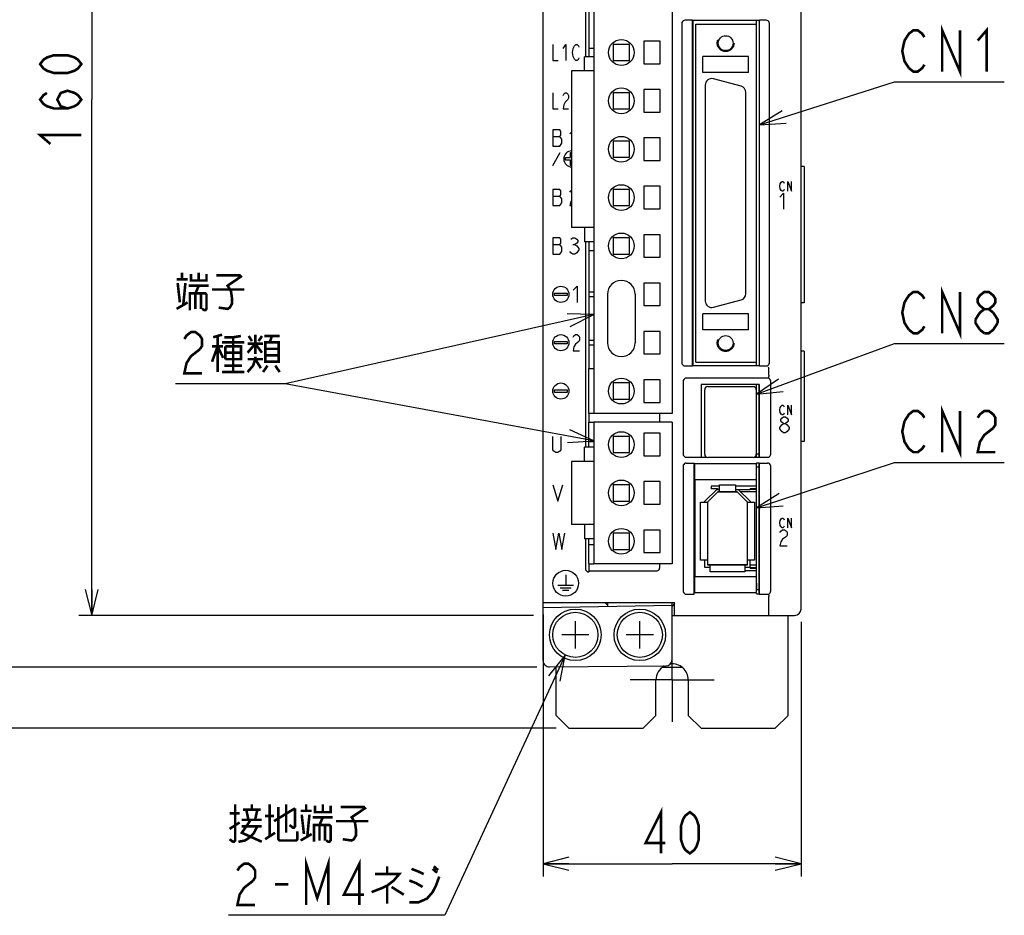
# Model space of a CAD drawing. Extents: x 77 to 816, y 33 to 540.
# Tile 4 of 20: x 339 to 492, y 234 to 372. Entities that reach past the tile are written whole.
import ezdxf

# ---------------------------------------------------------------- set-up
doc = ezdxf.new("R2010")
doc.units = 0
doc.header["$LTSCALE"] = 46.2
doc.linetypes.add('CENTER', pattern=[0.6, 0.375, -0.075, 0.075, -0.075])
doc.linetypes.add('HIDDEN', pattern=[0.2, 0.1, -0.1])
doc.layers.get('0').update_dxf_attribs({"linetype": 'CONTINUOUS'})
for name, color, linetype in [('ALL_AXIS', 7, 'CONTINUOUS'), ('ALL_CURVE', 7, 'CONTINUOUS'), ('ALL_DIM', 7, 'CONTINUOUS'), ('ALL_FEATURES', 7, 'CONTINUOUS'), ('ALL_NOTE', 7, 'CONTINUOUS'), ('DEFAULT_2', 8, 'HIDDEN')]:
    doc.layers.add(name, color=color, linetype=linetype)
doc.dimstyles.get("Standard").update_dxf_attribs({"dimtxt": 2.5, "dimasz": 2.5, "dimexe": 1.25, "dimexo": 0.625, "dimtad": 1, "dimcen": 2.5, "dimazin": 3, "dimtfac": 1, "dimtmove": 0, "dimatfit": 3})

# ---------------------------------------------------------------- blocks, each defined once
blk = doc.blocks.new('_OPEN')
at = {"color": 0, "linetype": 'BYBLOCK'}
for p, q in [((0, 0), (-1, 0.25)), ((-1, -0.25), (0, 0)), ((-1, 0), (0, 0))]:
    blk.add_line(p, q, dxfattribs=at)
blk = doc.blocks.new('*D7')
at = {"layer": 'ALL_DIM', "color": 2, "linetype": 'CONTINUOUS'}
for p, q in [((418.88, 440), (334, 440)), ((336, 440), (336, 356)), ((336, 272), (336, 356)), ((419.01, 272), (334, 272))]:
    blk.add_line(p, q, dxfattribs=at)
at = {"layer": 'ALL_DIM', "color": 2, "linetype": 'CONTINUOUS', "xscale": 4, "yscale": 4, "zscale": 4}
for p, rotation in [((336, 440), 90), ((336, 272), 270)]:
    blk.add_blockref('_OPEN', p, dxfattribs=dict(at, rotation=rotation))
blk = doc.blocks.new('*D8')
at = {"layer": 'ALL_DIM', "color": 2, "linetype": 'CONTINUOUS'}
for p, q in [((420, 280.17), (420, 239.5)), ((460, 279), (460, 239.5)), ((420, 241.5), (440, 241.5)), ((460, 241.5), (440, 241.5))]:
    blk.add_line(p, q, dxfattribs=at)
at = {"layer": 'ALL_DIM', "color": 2, "linetype": 'CONTINUOUS', "xscale": 4, "yscale": 4, "zscale": 4, "rotation": 180}
blk.add_blockref('_OPEN', (420, 241.5), dxfattribs=at)
at = {"layer": 'ALL_DIM', "color": 2, "linetype": 'CONTINUOUS', "xscale": 4, "yscale": 4, "zscale": 4}
blk.add_blockref('_OPEN', (460, 241.5), dxfattribs=at)
blk = doc.blocks.new('*D11')
at = {"layer": 'ALL_DIM', "color": 2, "linetype": 'CONTINUOUS'}
for p, q in [((422, 457.5), (320, 457.5)), ((322, 457.5), (322, 360)), ((322, 262.5), (322, 360)), ((422, 262.5), (320, 262.5))]:
    blk.add_line(p, q, dxfattribs=at)
at = {"layer": 'ALL_DIM', "color": 2, "linetype": 'CONTINUOUS', "xscale": 4, "yscale": 4, "zscale": 4}
for p, rotation in [((322, 457.5), 90), ((322, 262.5), 270)]:
    blk.add_blockref('_OPEN', p, dxfattribs=dict(at, rotation=rotation))
blk = doc.blocks.new('*D22')
at = {"layer": 'ALL_DIM', "color": 2, "linetype": 'CONTINUOUS'}
for p, q in [((418.25, 440), (348, 440)), ((350, 440), (350, 360)), ((350, 280), (350, 360)), ((418.53, 280), (348, 280))]:
    blk.add_line(p, q, dxfattribs=at)
at = {"layer": 'ALL_DIM', "color": 2, "linetype": 'CONTINUOUS', "xscale": 4, "yscale": 4, "zscale": 4}
for p, rotation in [((350, 440), 90), ((350, 280), 270)]:
    blk.add_blockref('_OPEN', p, dxfattribs=dict(at, rotation=rotation))

msp = doc.modelspace()

# ---------------------------------------------------------------- linework, layer by layer
at = {"color": 7, "linetype": 'CONTINUOUS'}
for p, q in [((427.1, 386.3), (427.1, 368)), ((427.1, 336.6), (427.1, 318.3)), ((427.1, 311.3), (427.1, 310)), ((447.35, 300.05), (446.08, 300.05)), ((453.1, 300.05), (449.85, 300.05)), ((453.1, 299.65), (452.1, 299.65)), ((453.1, 299.55), (452.1, 299.55)), ((427.1, 288), (427.1, 286.755)), ((452.1, 287.45), (453.1, 287.45)), ((452.1, 287.35), (453.1, 287.35)), ((451.3, 286.95), (453.1, 286.95))]:
    msp.add_line(p, q, dxfattribs=at)
at = {"layer": 'ALL_AXIS', "color": 7, "linetype": 'CONTINUOUS'}
for p, q in [((427.875, 393.3), (427.875, 311.3)), ((440.025, 388.1), (440.025, 311.3)), ((453.1, 371.7), (453.1, 372.26)), ((435.625, 369.05), (435.625, 365.55)), ((438.125, 369.05), (435.625, 369.05)), ((438.125, 365.55), (438.125, 369.05)), ((435.625, 365.55), (438.125, 365.55)), ((424.425, 364.45), (424.425, 340.15)), ((427.875, 364.45), (424.425, 364.45)), ((445.15, 362.25), (445.15, 328.75)), ((450.709, 362.064), (446.409, 363.216)), ((435.625, 361.55), (435.625, 358.05)), ((438.125, 361.55), (435.625, 361.55)), ((438.125, 358.05), (438.125, 361.55)), ((451.45, 329.902), (451.45, 361.098)), ((435.625, 358.05), (438.125, 358.05)), ((435.625, 354.05), (435.625, 350.55)), ((438.125, 354.05), (435.625, 354.05)), ((438.125, 350.55), (438.125, 354.05)), ((435.625, 350.55), (438.125, 350.55)), ((435.625, 346.55), (435.625, 343.05)), ((438.125, 346.55), (435.625, 346.55)), ((438.125, 343.05), (438.125, 346.55)), ((435.625, 343.05), (438.125, 343.05)), ((427.875, 340.15), (424.425, 340.15)), ((438.125, 339.05), (435.625, 339.05)), ((435.625, 339.05), (435.625, 335.55)), ((438.125, 335.55), (438.125, 339.05)), ((435.625, 335.55), (438.125, 335.55)), ((438.125, 331.55), (435.625, 331.55)), ((435.625, 331.55), (435.625, 328.05)), ((438.125, 328.05), (438.125, 331.55)), ((446.409, 327.784), (450.709, 328.936)), ((435.625, 328.05), (438.125, 328.05)), ((438.125, 324.05), (435.625, 324.05)), ((435.625, 324.05), (435.625, 320.55)), ((438.125, 320.55), (438.125, 324.05)), ((435.625, 320.55), (438.125, 320.55)), ((453.1, 318.74), (453.1, 319.3)), ((438.125, 316.55), (435.625, 316.55)), ((435.625, 316.55), (435.625, 313.05)), ((438.125, 313.05), (438.125, 316.55)), ((445.05, 305), (445.05, 315)), ((445.55, 315.5), (452.55, 315.5)), ((453.05, 315), (453.05, 305)), ((453.1, 314.905), (453.05, 314.905)), ((453.1, 304.55), (453.1, 315.8)), ((435.625, 313.05), (438.125, 313.05)), ((440.025, 311.3), (427.875, 311.3)), ((440.025, 310), (427.875, 310)), ((427.875, 310), (427.875, 288)), ((440.025, 310), (440.025, 288)), ((433.375, 307.75), (430.875, 307.75)), ((430.875, 307.75), (430.875, 305.25)), ((433.375, 305.25), (433.375, 307.75)), ((438.125, 308.25), (435.625, 308.25)), ((435.625, 308.25), (435.625, 304.75)), ((438.125, 304.75), (438.125, 308.25)), ((427.875, 303.9), (424.425, 303.9)), ((424.425, 303.9), (424.425, 294.1)), ((430.875, 305.25), (433.375, 305.25)), ((435.625, 304.75), (438.125, 304.75)), ((452.55, 304.5), (445.55, 304.5)), ((453.1, 305.095), (453.05, 305.095)), ((453.1, 305.05), (453.5, 305.05)), ((453.1, 284), (453.1, 303.602)), ((453.1, 303.05), (453.5, 303.05)), ((438.125, 300.75), (435.625, 300.75)), ((435.625, 300.75), (435.625, 297.25)), ((438.125, 297.25), (438.125, 300.75)), ((435.625, 297.25), (438.125, 297.25)), ((427.875, 294.1), (424.425, 294.1)), ((438.125, 293.25), (435.625, 293.25)), ((435.625, 293.25), (435.625, 289.75)), ((438.125, 289.75), (438.125, 293.25)), ((435.625, 289.75), (438.125, 289.75)), ((440.025, 288), (427.875, 288)), ((453.1, 284), (453.5, 284))]:
    msp.add_line(p, q, dxfattribs=at)
at = {"layer": 'ALL_AXIS', "color": 7, "linetype": 'CENTER'}
for q in [(440, 276.5), (433.5, 270), (446.5, 270), (440, 263.5)]:
    msp.add_line((440, 270), q, dxfattribs=at)
at = {"layer": 'ALL_AXIS', "color": 7, "linetype": 'CONTINUOUS'}
for centre, radius in [((432.125, 367.3), 2), ((432.125, 359.8), 2), ((432.125, 352.3), 2), ((432.125, 344.8), 2), ((432.125, 337.3), 2), ((432.125, 314.8), 2), ((432.125, 306.5), 2), ((432.125, 299), 2), ((432.125, 291.5), 2), ((425, 277), 4), ((435, 277), 4), ((425, 277), 3.5), ((435, 277), 3.5)]:
    msp.add_circle(centre, radius, dxfattribs=at)
for centre, radius, start, end in [((446.15, 362.25), 1, 75, 180), ((450.45, 361.098), 1, 0, 75), ((450.45, 329.902), 1, 285, 360), ((446.15, 328.75), 1, 180, 285), ((445.55, 315), 0.5, 90, 180), ((452.55, 315), 0.5, 0, 90), ((445.55, 305), 0.5, 180, 270), ((452.55, 305), 0.5, 270, 360)]:
    msp.add_arc(centre, radius, start, end, dxfattribs=at)
at = {"layer": 'ALL_AXIS', "color": 3, "linetype": 'CONTINUOUS'}
for start, end in [(119.52894, 180), (0, 96.5927)]:
    msp.add_arc((440, 270), 2.5, start, end, dxfattribs=at)
at = {"layer": 'ALL_CURVE', "color": 4, "linetype": 'CONTINUOUS'}
for p, q in [((421.5, 368.55), (421.5, 366.05)), ((423.125, 367.925), (423.531, 368.55)), ((423.531, 368.55), (423.531, 366.05)), ((424.648, 367.925), (424.852, 368.342)), ((424.852, 368.342), (425.055, 368.55)), ((425.055, 368.55), (425.258, 368.55)), ((425.258, 368.55), (425.461, 368.342)), ((425.461, 368.342), (425.562, 368.133)), ((424.547, 367.3), (424.648, 367.925)), ((424.648, 366.675), (424.547, 367.3)), ((424.852, 366.258), (424.648, 366.675)), ((425.562, 366.467), (425.461, 366.258)), ((421.5, 366.05), (422.312, 366.05)), ((425.055, 366.05), (424.852, 366.258)), ((425.258, 366.05), (425.055, 366.05)), ((425.461, 366.258), (425.258, 366.05)), ((421.5, 361.05), (421.5, 358.55)), ((423.125, 360.633), (423.227, 360.842)), ((423.227, 360.842), (423.43, 361.05)), ((423.43, 361.05), (423.633, 361.05)), ((423.633, 361.05), (423.836, 360.842)), ((423.836, 360.842), (423.938, 360.633)), ((423.938, 360.633), (423.938, 360.217)), ((423.227, 359.175), (423.125, 358.55)), ((423.43, 359.592), (423.227, 359.175)), ((423.836, 360.008), (423.43, 359.592)), ((423.938, 360.217), (423.836, 360.008)), ((421.5, 358.55), (422.312, 358.55)), ((423.125, 358.55), (423.938, 358.55)), ((421.5, 355.3), (421.5, 352.8)), ((422.594, 355.3), (421.5, 355.3)), ((421.5, 354.258), (422.594, 354.258)), ((422.75, 355.092), (422.594, 355.3)), ((422.594, 354.258), (422.75, 354.467)), ((422.906, 353.842), (422.594, 354.258)), ((422.75, 354.467), (422.75, 355.092)), ((424.156, 354.675), (424.425, 354.944)), ((421.5, 352.8), (422.594, 352.8)), ((422.594, 352.8), (422.906, 353.217)), ((422.906, 353.217), (422.906, 353.842)), ((421.5, 349.8), (422.655, 351.8)), ((424.25, 351), (424.25, 351.8)), ((424.25, 351.8), (424.425, 351.8)), ((423.45, 350.6), (423.45, 351)), ((423.45, 351), (424.25, 351)), ((424.25, 350.6), (423.45, 350.6)), ((424.25, 349.8), (424.25, 350.6)), ((424.425, 349.8), (424.25, 349.8)), ((456.705, 346.55), (456.775, 346.925)), ((456.775, 346.925), (456.914, 347.175)), ((456.914, 347.175), (457.053, 347.3)), ((457.053, 347.3), (457.193, 347.3)), ((457.193, 347.3), (457.332, 347.175)), ((457.332, 347.175), (457.402, 347.05)), ((457.959, 347.3), (458.516, 345.8)), ((457.959, 345.8), (457.959, 347.3)), ((458.516, 345.8), (458.516, 347.3)), ((421.5, 346.05), (421.5, 343.55)), ((422.594, 346.05), (421.5, 346.05)), ((422.75, 345.842), (422.594, 346.05)), ((422.594, 345.008), (422.75, 345.217)), ((422.75, 345.217), (422.75, 345.842)), ((424.156, 345.633), (424.312, 345.842)), ((424.312, 345.842), (424.425, 345.917)), ((456.775, 346.175), (456.705, 346.55)), ((456.705, 344.875), (457.286, 345.5)), ((456.914, 345.925), (456.775, 346.175)), ((457.053, 345.8), (456.914, 345.925)), ((457.193, 345.8), (457.053, 345.8)), ((457.332, 345.925), (457.193, 345.8)), ((457.286, 345.5), (457.286, 343)), ((457.402, 346.05), (457.332, 345.925)), ((421.5, 345.008), (422.594, 345.008)), ((421.5, 343.55), (422.594, 343.55)), ((422.906, 344.592), (422.594, 345.008)), ((422.594, 343.55), (422.906, 343.967)), ((422.906, 343.967), (422.906, 344.592)), ((424.312, 344.175), (424.156, 343.55)), ((424.156, 343.55), (424.425, 343.55)), ((424.425, 344.325), (424.312, 344.175)), ((421.5, 338.55), (421.5, 336.05)), ((422.594, 338.55), (421.5, 338.55)), ((421.5, 337.508), (422.594, 337.508)), ((422.75, 338.342), (422.594, 338.55)), ((422.594, 337.508), (422.75, 337.717)), ((422.906, 337.092), (422.594, 337.508)), ((422.75, 337.717), (422.75, 338.342)), ((424.312, 338.342), (424.625, 338.55)), ((424.625, 338.55), (424.938, 338.55)), ((424.625, 337.508), (424.938, 337.508)), ((424.938, 338.55), (425.25, 338.342)), ((425.25, 337.717), (424.938, 337.508)), ((424.938, 337.508), (425.25, 337.3)), ((425.25, 338.342), (425.406, 338.133)), ((425.406, 337.925), (425.25, 337.717)), ((425.406, 338.133), (425.406, 337.925)), ((421.5, 336.05), (422.594, 336.05)), ((422.594, 336.05), (422.906, 336.467)), ((422.906, 336.467), (422.906, 337.092)), ((424.312, 336.258), (424.156, 336.467)), ((424.625, 336.05), (424.312, 336.258)), ((424.938, 336.05), (424.625, 336.05)), ((425.25, 336.258), (424.938, 336.05)), ((425.25, 337.3), (425.562, 336.883)), ((425.562, 336.675), (425.25, 336.258)), ((425.562, 336.883), (425.562, 336.675)), ((421.75, 330), (423.75, 330)), ((421.75, 329.6), (421.75, 330)), ((423.75, 330), (423.75, 329.6)), ((424.65, 330.425), (425.275, 331.05)), ((425.275, 331.05), (425.275, 328.55)), ((423.75, 329.6), (421.75, 329.6)), ((421.75, 322.5), (423.75, 322.5)), ((421.75, 322.1), (421.75, 322.5)), ((423.75, 322.5), (423.75, 322.1)), ((424.65, 323.133), (424.775, 323.342)), ((424.775, 323.342), (425.025, 323.55)), ((425.025, 323.55), (425.275, 323.55)), ((425.525, 322.508), (425.025, 322.092)), ((425.275, 323.55), (425.525, 323.342)), ((425.525, 323.342), (425.65, 323.133)), ((425.65, 322.717), (425.525, 322.508)), ((425.65, 323.133), (425.65, 322.717)), ((423.75, 322.1), (421.75, 322.1)), ((424.775, 321.675), (424.65, 321.05)), ((424.65, 321.05), (425.65, 321.05)), ((425.025, 322.092), (424.775, 321.675)), ((421.75, 315), (423.75, 315)), ((421.75, 314.6), (421.75, 315)), ((423.75, 314.6), (421.75, 314.6)), ((423.75, 315), (423.75, 314.6)), ((456.705, 311.85), (456.775, 312.225)), ((456.775, 311.475), (456.705, 311.85)), ((456.775, 312.225), (456.914, 312.475)), ((456.914, 311.225), (456.775, 311.475)), ((456.914, 312.475), (457.053, 312.6)), ((457.053, 312.6), (457.193, 312.6)), ((457.193, 312.6), (457.332, 312.475)), ((457.332, 312.475), (457.402, 312.35)), ((457.959, 312.6), (458.516, 311.1)), ((457.959, 311.1), (457.959, 312.6)), ((458.516, 311.1), (458.516, 312.6)), ((456.85, 310.383), (456.995, 310.592)), ((456.85, 310.175), (456.85, 310.383)), ((456.995, 309.967), (456.85, 310.175)), ((457.053, 311.1), (456.914, 311.225)), ((456.995, 310.592), (457.286, 310.8)), ((457.286, 309.758), (456.995, 309.967)), ((457.193, 311.1), (457.053, 311.1)), ((457.332, 311.225), (457.193, 311.1)), ((457.286, 310.8), (457.576, 310.8)), ((457.402, 311.35), (457.332, 311.225)), ((457.576, 310.8), (457.866, 310.592)), ((457.866, 309.967), (457.576, 309.758)), ((457.866, 310.592), (458.011, 310.383)), ((458.011, 310.175), (457.866, 309.967)), ((458.011, 310.383), (458.011, 310.175)), ((456.705, 309.133), (456.995, 309.55)), ((456.705, 308.925), (456.705, 309.133)), ((456.995, 308.508), (456.705, 308.925)), ((456.995, 309.55), (457.286, 309.758)), ((457.286, 308.3), (456.995, 308.508)), ((457.286, 309.758), (457.576, 309.758)), ((457.576, 309.758), (457.866, 309.55)), ((457.866, 308.508), (457.576, 308.3)), ((457.866, 309.55), (458.156, 309.133)), ((458.156, 308.925), (457.866, 308.508)), ((458.156, 309.133), (458.156, 308.925)), ((421.5, 305.667), (421.5, 307.75)), ((422.75, 307.75), (422.75, 305.667)), ((457.576, 308.3), (457.286, 308.3)), ((421.656, 305.458), (421.5, 305.667)), ((421.969, 305.25), (421.656, 305.458)), ((422.594, 305.458), (422.281, 305.25)), ((422.75, 305.667), (422.594, 305.458)), ((422.281, 305.25), (421.969, 305.25)), ((421.5, 300.25), (422.281, 297.75)), ((422.281, 297.75), (423.062, 300.25)), ((456.705, 294.35), (456.775, 294.725)), ((456.775, 294.725), (456.914, 294.975)), ((456.914, 294.975), (457.053, 295.1)), ((457.053, 295.1), (457.193, 295.1)), ((457.193, 295.1), (457.332, 294.975)), ((457.332, 294.975), (457.402, 294.85)), ((457.959, 295.1), (458.516, 293.6)), ((457.959, 293.6), (457.959, 295.1)), ((458.516, 293.6), (458.516, 295.1)), ((456.775, 293.975), (456.705, 294.35)), ((456.914, 293.725), (456.775, 293.975)), ((456.85, 293.092), (457.14, 293.3)), ((457.053, 293.6), (456.914, 293.725)), ((457.193, 293.6), (457.053, 293.6)), ((457.14, 293.3), (457.431, 293.3)), ((457.332, 293.725), (457.193, 293.6)), ((457.402, 293.85), (457.332, 293.725)), ((457.431, 293.3), (457.721, 293.092)), ((421.5, 292.75), (421.969, 290.25)), ((421.969, 290.25), (422.438, 292.75)), ((422.438, 292.75), (422.906, 290.25)), ((422.906, 290.25), (423.375, 292.75)), ((456.705, 292.883), (456.85, 293.092)), ((457.14, 291.842), (456.85, 291.425)), ((457.721, 292.258), (457.14, 291.842)), ((457.721, 293.092), (457.866, 292.883)), ((457.866, 292.467), (457.721, 292.258)), ((457.866, 292.883), (457.866, 292.467)), ((456.85, 291.425), (456.705, 290.8)), ((456.705, 290.8), (457.866, 290.8)), ((423.5, 286.3), (423.5, 284.7)), ((422.3, 284.7), (424.7, 284.7)), ((422.65, 284.3), (424.35, 284.3)), ((423, 283.9), (424, 283.9))]:
    msp.add_line(p, q, dxfattribs=at)
at = {"layer": 'ALL_CURVE', "color": 40, "linetype": 'CONTINUOUS'}
for p, q in [((445.5, 297.55), (447.1, 299.15)), ((447.1, 299.15), (450.1, 299.15)), ((450.1, 299.15), (451.7, 297.55)), ((445.5, 297.55), (445.5, 287.85)), ((451.7, 287.85), (451.7, 297.55)), ((451.7, 287.85), (445.5, 287.85)), ((425, 274.9), (425, 279.1)), ((435, 274.9), (435, 279.1)), ((427.1, 277), (422.9, 277)), ((437.1, 277), (432.9, 277))]:
    msp.add_line(p, q, dxfattribs=at)
at = {"layer": 'ALL_CURVE', "color": 4, "linetype": 'CONTINUOUS'}
for centre, radius in [((422.75, 329.8), 1.25), ((422.75, 322.3), 1.25), ((422.75, 314.8), 1.25), ((423.5, 285), 2)]:
    msp.add_circle(centre, radius, dxfattribs=at)
msp.add_arc((424.45, 350.8), 1.25, 91.146, 268.854, dxfattribs=at)
at = {"layer": 'ALL_DIM', "color": 2, "linetype": 'CONTINUOUS', "const_width": 0.4}
for points in [[(348.4, 365.504), (347.867, 364.816), (347.333, 364.472), (346.267, 364.128), (344.133, 364.128), (343.067, 364.472), (342.533, 364.816), (342, 365.504), (342.533, 366.192), (343.067, 366.536), (344.133, 366.88), (346.267, 366.88), (347.333, 366.536), (347.867, 366.192), (348.4, 365.504)], [(346.267, 358.624), (345.2, 358.968), (344.667, 360), (345.2, 361.032), (346.267, 361.376), (347.333, 361.032), (347.867, 360.688), (348.4, 360), (347.867, 359.312), (347.333, 358.968), (346.267, 358.624), (344.133, 358.624), (343.067, 358.968), (342.533, 359.312), (342, 360), (342.533, 360.688), (343.067, 361.032)], [(343.6, 353.12), (342, 354.496), (348.4, 354.496)], [(438.28, 243.1), (438.28, 249.5), (435.872, 244.7), (438.968, 244.7)], [(442.752, 243.1), (442.064, 243.633), (441.72, 244.167), (441.376, 245.233), (441.376, 247.367), (441.72, 248.433), (442.064, 248.967), (442.752, 249.5), (443.44, 248.967), (443.784, 248.433), (444.128, 247.367), (444.128, 245.233), (443.784, 244.167), (443.44, 243.633), (442.752, 243.1)]]:
    msp.add_lwpolyline(points, dxfattribs=at)
at = {"layer": 'ALL_FEATURES', "color": 7, "linetype": 'CONTINUOUS'}
for p, q in [((420, 273.009), (420, 439)), ((460, 281), (460, 439)), ((426.57, 394.046), (426.57, 366.65)), ((441.5, 371.8), (441.5, 319.2)), ((443.148, 372.3), (442, 372.3)), ((443.148, 318.7), (443.148, 372.3)), ((443.148, 372.3), (443.2, 372.26)), ((443.2, 372.26), (443.2, 318.74)), ((453.5, 372.26), (443.2, 372.26)), ((443.7, 319.3), (443.7, 371.7)), ((443.7, 371.7), (453.1, 371.7)), ((453.1, 319.3), (453.1, 371.7)), ((453.5, 372.26), (453.552, 372.3)), ((453.5, 372.26), (453.5, 318.74)), ((453.552, 318.7), (453.552, 372.3)), ((454.6, 372.3), (453.552, 372.3)), ((455.1, 319.2), (455.1, 371.8)), ((427.1, 368), (427.1, 366.65)), ((427.1, 368), (427.875, 368)), ((430.875, 368.55), (430.875, 366.05)), ((433.375, 368.55), (430.875, 368.55)), ((433.375, 366.05), (433.375, 368.55)), ((426.435, 364.45), (426.435, 366.65)), ((427.875, 366.65), (426.435, 366.65)), ((444.75, 364.2), (444.75, 366.7)), ((451.85, 366.7), (444.75, 366.7)), ((451.85, 364.2), (451.85, 366.7)), ((430.875, 366.05), (433.375, 366.05)), ((451.85, 364.2), (444.75, 364.2)), ((430.875, 361.05), (430.875, 358.55)), ((433.375, 361.05), (430.875, 361.05)), ((433.375, 358.55), (433.375, 361.05)), ((430.875, 358.55), (433.375, 358.55)), ((430.875, 353.55), (430.875, 351.05)), ((433.375, 353.55), (430.875, 353.55)), ((433.375, 351.05), (433.375, 353.55)), ((430.875, 351.05), (433.375, 351.05)), ((460.5, 349.6), (460, 349.6)), ((460.5, 349.6), (460.5, 328.5)), ((430.875, 346.05), (430.875, 343.55)), ((433.375, 346.05), (430.875, 346.05)), ((433.375, 343.55), (433.375, 346.05)), ((430.875, 343.55), (433.375, 343.55)), ((426.435, 340.15), (426.435, 337.95)), ((427.875, 337.95), (426.435, 337.95)), ((426.57, 337.95), (426.57, 306.1)), ((427.1, 337.95), (427.1, 336.6)), ((430.875, 338.55), (430.875, 336.05)), ((433.375, 338.55), (430.875, 338.55)), ((433.375, 336.05), (433.375, 338.55)), ((427.1, 336.6), (427.875, 336.6)), ((430.875, 336.05), (433.375, 336.05)), ((427.875, 330.12), (427.1, 330.12)), ((429.975, 329.8), (429.975, 322.3)), ((434.275, 329.8), (434.275, 322.3)), ((427.1, 329.48), (427.875, 329.48)), ((460.5, 328.5), (460, 328.5)), ((451.85, 326.8), (444.75, 326.8)), ((444.75, 324.3), (444.75, 326.8)), ((451.85, 324.3), (451.85, 326.8)), ((451.85, 324.3), (444.75, 324.3)), ((427.875, 322.62), (427.1, 322.62)), ((427.1, 321.98), (427.875, 321.98)), ((460.5, 321), (460, 321)), ((460.5, 321), (460.5, 307)), ((443.7, 319.3), (453.1, 319.3)), ((427.1, 318.3), (427.875, 318.3)), ((427.1, 311.3), (427.1, 318.3)), ((442, 318.7), (443.148, 318.7)), ((443.148, 318.7), (443.2, 318.74)), ((443.2, 318.74), (453.5, 318.74)), ((453.5, 318.74), (453.552, 318.7)), ((453.552, 318.7), (454.6, 318.7)), ((455, 317.266), (455, 318.217)), ((433.375, 316.05), (430.875, 316.05)), ((430.875, 316.05), (430.875, 313.55)), ((433.375, 313.55), (433.375, 316.05)), ((441.7, 316.304), (441.7, 305.031)), ((454.804, 316.8), (442.196, 316.8)), ((455.3, 305.031), (455.3, 316.304)), ((453.517, 315.817), (444.483, 315.817)), ((444.483, 315.817), (444.5, 315.8)), ((444.483, 315.817), (444.483, 304.533)), ((453.5, 315.8), (444.5, 315.8)), ((444.5, 315.8), (444.5, 304.55)), ((453.517, 315.817), (453.5, 315.8)), ((453.5, 304.55), (453.5, 315.8)), ((453.517, 315.817), (453.517, 304.533)), ((430.875, 313.55), (433.375, 313.55)), ((453.1, 313.735), (453.05, 313.735)), ((453.1, 312.855), (453.05, 312.855)), ((427.875, 311.3), (427.1, 311.3)), ((427.1, 310), (427.875, 310)), ((427.1, 306.1), (427.1, 310)), ((438.082, 310), (438.082, 311.3)), ((453.1, 310.32), (453.05, 310.32)), ((453.1, 309.68), (453.05, 309.68)), ((427.1, 307), (427.875, 307)), ((453.1, 307.145), (453.05, 307.145)), ((460.5, 307), (460, 307)), ((427.875, 306.1), (426.435, 306.1)), ((426.435, 303.9), (426.435, 306.1)), ((453.1, 306.265), (453.05, 306.265)), ((442.203, 304.533), (444.483, 304.533)), ((444.483, 304.533), (444.5, 304.55)), ((444.5, 304.55), (445.363, 304.55)), ((452.737, 304.55), (453.5, 304.55)), ((453.517, 304.533), (453.5, 304.55)), ((453.517, 304.533), (454.797, 304.533)), ((441.7, 303.138), (441.7, 283.797)), ((442.203, 303.637), (443.413, 303.637)), ((443.413, 303.637), (443.483, 303.567)), ((443.413, 283.3), (443.413, 303.637)), ((443.483, 303.567), (453.048, 303.567)), ((443.483, 303.567), (443.483, 301.067)), ((453.083, 303.602), (453.048, 303.567)), ((453.048, 303.567), (453.048, 301.067)), ((453.483, 303.602), (453.083, 303.602)), ((453.483, 303.602), (453.517, 303.637)), ((453.5, 303.62), (453.5, 283.367)), ((453.517, 303.637), (454.797, 303.637)), ((453.517, 283.3), (453.517, 303.637)), ((455.3, 283.797), (455.3, 303.138)), ((443.483, 301.067), (453.048, 301.067)), ((443.483, 301.067), (443.5, 301.05)), ((453.03, 301.05), (443.5, 301.05)), ((443.5, 301.05), (443.5, 286.05)), ((453.03, 301.05), (453.048, 301.067)), ((433.375, 300.25), (430.875, 300.25)), ((430.875, 300.25), (430.875, 297.75)), ((433.375, 297.75), (433.375, 300.25)), ((445.1, 297.716), (446.934, 299.55)), ((446.08, 300.05), (446.08, 299.65)), ((447.08, 299.65), (446.08, 299.65)), ((446.934, 299.55), (447.35, 299.55)), ((447.08, 299.65), (447.08, 299.55)), ((447.35, 300.25), (449.85, 300.25)), ((447.35, 299.15), (447.35, 300.25)), ((449.85, 300.25), (449.85, 299.15)), ((449.85, 299.55), (452.1, 299.55)), ((450.266, 299.55), (452.1, 297.716)), ((452.1, 299.55), (452.1, 299.65)), ((430.875, 297.75), (433.375, 297.75)), ((447.1, 299.15), (445.5, 297.55)), ((450.1, 299.15), (447.1, 299.15)), ((451.7, 297.55), (450.1, 299.15)), ((453.1, 299.15), (450.666, 299.15)), ((444.4, 297.55), (445.5, 297.55)), ((444.4, 288.55), (444.4, 297.55)), ((445.1, 297.55), (445.1, 297.716)), ((445.5, 297.55), (445.5, 287.85)), ((451.7, 297.55), (452.8, 297.55)), ((451.7, 287.85), (451.7, 297.55)), ((452.1, 297.716), (452.1, 297.55)), ((452.8, 297.55), (452.8, 288.55)), ((426.435, 294.1), (426.435, 291.9)), ((427.875, 291.9), (426.435, 291.9)), ((426.57, 291.9), (426.57, 287.254)), ((427.1, 288), (427.1, 291.9)), ((433.375, 292.75), (430.875, 292.75)), ((430.875, 292.75), (430.875, 290.25)), ((433.375, 290.25), (433.375, 292.75)), ((427.1, 291), (427.875, 291)), ((430.875, 290.25), (433.375, 290.25)), ((427.1, 288), (427.875, 288)), ((438.082, 287.418), (438.082, 288)), ((445.5, 288.55), (444.4, 288.55)), ((445.1, 287.45), (445.1, 288.55)), ((445.9, 287.45), (445.1, 287.45)), ((445.5, 287.85), (451.7, 287.85)), ((445.9, 286.75), (445.9, 287.85)), ((451.3, 287.85), (451.3, 286.75)), ((452.1, 287.45), (451.3, 287.45)), ((452.8, 288.55), (451.7, 288.55)), ((452.1, 287.35), (452.1, 288.55)), ((452.1, 287.85), (453.1, 287.85)), ((427.07, 286.755), (427.1, 286.755)), ((427.179, 286.918), (427.1, 286.755)), ((427.179, 286.918), (437.582, 286.918)), ((443.483, 286.033), (443.5, 286.05)), ((443.483, 286.033), (453.048, 286.033)), ((443.483, 286.033), (443.483, 283.567)), ((443.5, 286.05), (453.03, 286.05)), ((451.3, 286.75), (445.9, 286.75)), ((453.03, 286.05), (453.048, 286.033)), ((453.048, 286.033), (453.048, 283.567)), ((442.2, 283.3), (443.413, 283.3)), ((443.413, 283.3), (443.483, 283.567)), ((443.483, 283.567), (453.048, 283.567)), ((453.1, 283.367), (453.048, 283.567)), ((453.1, 283.367), (453.5, 283.367)), ((453.5, 283.367), (453.517, 283.3)), ((453.517, 283.3), (454.8, 283.3)), ((455, 280), (455, 282.919)), ((420, 282), (440.388, 282)), ((420, 281.251), (440, 281.6)), ((430, 281.587), (429.594, 282)), ((430, 282), (430, 281.425)), ((440, 273.166), (440, 282)), ((440.388, 281.843), (440, 281.448)), ((440.388, 280), (440.388, 282)), ((440, 280), (459, 280)), ((421.009, 272.009), (439.009, 272.166)), ((438.514, 272), (441.486, 272)), ((439, 272.166), (439, 272))]:
    msp.add_line(p, q, dxfattribs=at)
at = {"layer": 'ALL_FEATURES', "color": 1, "linetype": 'CONTINUOUS'}
msp.add_line((453.1, 285), (453.1, 284), dxfattribs=at)
at = {"layer": 'ALL_FEATURES', "color": 3, "linetype": 'CONTINUOUS'}
for p, q in [((458, 264.5), (458, 280)), ((422, 264.5), (422, 272.017)), ((437.5, 264.5), (437.5, 270)), ((442.5, 270), (442.5, 264.5)), ((422, 264.5), (424, 262.5)), ((435.5, 262.5), (437.5, 264.5)), ((442.5, 264.5), (444.5, 262.5)), ((456, 262.5), (458, 264.5)), ((424, 262.5), (435.5, 262.5)), ((444.5, 262.5), (456, 262.5))]:
    msp.add_line(p, q, dxfattribs=at)
at = {"layer": 'ALL_FEATURES', "color": 7, "linetype": 'CONTINUOUS'}
for points in [[(442, 372.3), (441.845, 372.276), (441.706, 372.205), (441.595, 372.094), (441.524, 371.955), (441.5, 371.8)], [(455.1, 371.8), (455.076, 371.955), (455.005, 372.094), (454.894, 372.205), (454.755, 372.276), (454.6, 372.3)], [(441.5, 319.2), (441.524, 319.045), (441.595, 318.906), (441.706, 318.795), (441.845, 318.724), (442, 318.7)], [(454.6, 318.7), (454.755, 318.724), (454.894, 318.795), (455.005, 318.906), (455.076, 319.045), (455.1, 319.2)], [(454.885, 318.521), (454.91, 318.499), (454.94, 318.44), (454.971, 318.349), (454.998, 318.239)], [(455, 318.217), (455, 318.225), (454.999, 318.232), (454.998, 318.239)], [(442.196, 316.8), (442.041, 316.776), (441.903, 316.706), (441.794, 316.597), (441.724, 316.459), (441.7, 316.304)], [(455.3, 316.304), (455.276, 316.459), (455.206, 316.597), (455.097, 316.706), (454.959, 316.776), (454.804, 316.8)], [(455, 317.266), (454.994, 317.157), (454.981, 317.065), (454.963, 316.998), (454.942, 316.965)], [(441.7, 305.031), (441.724, 304.878), (441.795, 304.739), (441.906, 304.629), (442.047, 304.557), (442.203, 304.533)], [(454.797, 304.533), (454.953, 304.557), (455.094, 304.629), (455.205, 304.739), (455.276, 304.878), (455.3, 305.031)], [(442.203, 303.637), (442.047, 303.613), (441.906, 303.541), (441.795, 303.431), (441.724, 303.292), (441.7, 303.138)], [(455.3, 303.138), (455.276, 303.292), (455.205, 303.431), (455.094, 303.541), (454.953, 303.613), (454.797, 303.637)], [(426.57, 287.254), (426.594, 287.1), (426.665, 286.96), (426.776, 286.85), (426.915, 286.779), (427.07, 286.755)], [(437.582, 286.918), (437.691, 286.93), (437.796, 286.966), (437.892, 287.026), (437.973, 287.105), (438.033, 287.201), (438.07, 287.308), (438.082, 287.418)], [(441.7, 283.797), (441.724, 283.643), (441.795, 283.505), (441.905, 283.395), (442.044, 283.325), (442.2, 283.3)], [(454.8, 283.3), (454.956, 283.325), (455.095, 283.395), (455.205, 283.505), (455.276, 283.643), (455.3, 283.797)], [(454.942, 283.219), (454.963, 283.191), (454.982, 283.125), (454.995, 283.03), (455, 282.918)]]:
    msp.add_lwpolyline(points, dxfattribs=at)
at = {"layer": 'ALL_FEATURES', "color": 1, "linetype": 'CONTINUOUS', "const_width": 0.084}
for points in [[(453.1, 371.7), (453.1, 372.26)], [(453.1, 318.74), (453.1, 319.3)], [(453.1, 304.55), (453.1, 315.8)], [(453.1, 285), (453.1, 303.602)]]:
    msp.add_lwpolyline(points, dxfattribs=at)
at = {"layer": 'ALL_FEATURES', "color": 7, "linetype": 'CONTINUOUS'}
for centre in [(448.3, 368.75), (448.3, 322.25)]:
    msp.add_circle(centre, 1.154, dxfattribs=at)
for centre, radius, start, end in [((432.125, 329.8), 2.15, 0, 180), ((432.125, 322.3), 2.15, 180, 360), ((459, 281), 1, 270, 360), ((421, 273.009), 1, 180, 270.5), ((439, 273.166), 1, 270.5, 360)]:
    msp.add_arc(centre, radius, start, end, dxfattribs=at)
at = {"layer": 'ALL_NOTE', "color": 2, "linetype": 'CONTINUOUS'}
for p, q in [((453.552, 356.086), (474.5, 362.746)), ((474.5, 362.746), (475, 362.746)), ((475, 362.746), (491.512, 362.746)), ((427.875, 326.683), (380, 315.943)), ((453.1, 314.311), (474.5, 322.17)), ((474.5, 322.17), (475, 322.17)), ((475, 322.17), (491.512, 322.17)), ((379.5, 315.943), (362.988, 315.943)), ((379.5, 315.943), (362.988, 315.943)), ((380, 315.943), (379.5, 315.943)), ((380, 315.943), (379.5, 315.943)), ((427.875, 307.055), (380, 315.943)), ((453.1, 296.707), (474.5, 303.722)), ((474.5, 303.722), (475, 303.722)), ((475, 303.722), (491.512, 303.722)), ((423.437, 273.868), (404.739, 233.5)), ((404.239, 233.5), (371.215, 233.5)), ((404.739, 233.5), (404.239, 233.5))]:
    msp.add_line(p, q, dxfattribs=at)
at = {"layer": 'ALL_NOTE', "color": 2, "linetype": 'CONTINUOUS', "const_width": 0.4}
for points in [[(481.88, 364.346), (481.88, 370.746), (484.632, 364.346), (484.632, 370.746)], [(487.384, 369.146), (488.76, 370.746), (488.76, 364.346)], [(476.032, 369.146), (476.72, 370.213), (477.408, 370.746), (478.096, 370.746), (478.784, 370.213), (479.128, 369.679)], [(476.72, 364.879), (476.032, 365.946), (475.688, 367.546), (476.032, 369.146)], [(479.128, 365.413), (478.784, 364.879), (478.096, 364.346), (477.408, 364.346), (476.72, 364.879)], [(364.02, 332.143), (364.02, 333.143)], [(365.396, 332.943), (365.396, 331.943), (367.804, 331.943), (367.804, 332.943)], [(366.6, 333.143), (366.6, 331.943)], [(369.352, 332.743), (372.964, 332.743), (373.136, 332.543), (371.072, 331.143), (371.588, 330.343), (371.76, 329.143), (371.76, 328.343), (371.416, 327.743), (371.072, 327.543), (369.696, 327.743)], [(363.16, 332.143), (364.88, 332.143)], [(363.332, 331.543), (363.676, 328.543)], [(364.192, 328.143), (364.536, 331.543)], [(365.052, 331.143), (368.148, 331.143)], [(366.084, 329.943), (366.6, 331.143)], [(365.224, 327.343), (365.224, 329.943), (367.632, 329.943), (367.804, 329.743), (367.804, 327.543), (367.632, 327.343), (367.46, 327.343), (367.116, 327.543)], [(366.084, 329.943), (366.084, 327.543)], [(366.944, 329.943), (366.944, 327.543)], [(368.664, 330.543), (373.652, 330.543)], [(476.032, 328.57), (476.72, 329.636), (477.408, 330.17), (478.096, 330.17), (478.784, 329.636), (479.128, 329.103)], [(481.88, 323.77), (481.88, 330.17), (484.632, 323.77), (484.632, 330.17)], [(488.416, 327.503), (487.728, 328.036), (487.384, 328.57), (487.384, 329.103), (487.728, 329.636), (488.416, 330.17), (489.104, 330.17), (489.792, 329.636), (490.136, 329.103), (490.136, 328.57), (489.792, 328.036), (489.104, 327.503)], [(363.16, 327.543), (364.88, 328.543)], [(476.72, 324.303), (476.032, 325.37), (475.688, 326.97), (476.032, 328.57)], [(487.04, 325.903), (487.728, 326.97), (488.416, 327.503), (489.104, 327.503), (489.792, 326.97)], [(489.792, 326.97), (490.48, 325.903), (490.48, 325.37)], [(487.728, 324.303), (487.04, 325.37), (487.04, 325.903)], [(490.48, 325.37), (489.792, 324.303), (489.104, 323.77), (488.416, 323.77)], [(364.364, 322.876), (364.708, 323.41), (365.396, 323.943), (366.084, 323.943), (366.772, 323.41), (367.116, 322.876), (367.116, 321.81), (366.772, 321.276)], [(368.836, 323.143), (370.212, 323.543)], [(375.372, 323.543), (375.372, 320.543)], [(479.128, 324.836), (478.784, 324.303), (478.096, 323.77), (477.408, 323.77), (476.72, 324.303)], [(488.416, 323.77), (487.728, 324.303)], [(368.664, 319.343), (369.524, 321.743), (370.384, 319.943)], [(369.524, 323.343), (369.524, 317.743)], [(370.212, 322.343), (373.652, 322.343)], [(370.556, 323.143), (371.932, 323.143), (373.136, 323.343)], [(371.932, 323.143), (371.932, 317.743)], [(374.168, 320.743), (375.372, 322.143), (376.404, 320.743)], [(374.168, 322.143), (376.576, 322.143)], [(374.856, 322.543), (374.34, 323.343)], [(375.888, 322.543), (376.404, 323.343)], [(376.748, 323.343), (379.156, 323.343)], [(378.984, 322.343), (376.92, 322.343), (376.92, 319.343), (378.984, 319.343), (378.984, 322.343)], [(377.952, 323.343), (377.608, 322.343)], [(366.772, 321.276), (365.396, 320.21), (364.708, 319.143), (364.364, 317.543), (367.116, 317.543)], [(368.664, 321.743), (370.384, 321.743)], [(370.728, 321.743), (370.728, 319.743)], [(370.728, 319.743), (373.136, 319.743), (373.136, 321.743), (370.728, 321.743)], [(370.728, 320.743), (373.136, 320.743)], [(376.92, 321.343), (378.984, 321.343)], [(375.372, 320.143), (375.372, 319.743), (375.028, 318.743), (374.168, 317.743)], [(374.168, 319.743), (376.576, 319.743)], [(375.372, 319.743), (376.232, 318.343)], [(378.984, 320.343), (376.92, 320.343)], [(370.212, 317.743), (373.652, 317.743)], [(370.556, 318.743), (373.308, 318.743)], [(377.264, 318.743), (376.576, 317.743)], [(378.468, 318.743), (379.156, 317.743)], [(476.032, 310.122), (476.72, 311.189), (477.408, 311.722), (478.096, 311.722), (478.784, 311.189), (479.128, 310.655)], [(481.88, 305.322), (481.88, 311.722), (484.632, 305.322), (484.632, 311.722)], [(487.384, 310.655), (487.728, 311.189), (488.416, 311.722), (489.104, 311.722), (489.792, 311.189), (490.136, 310.655), (490.136, 309.589), (489.792, 309.055)], [(479.128, 306.389), (478.784, 305.855), (478.096, 305.322), (477.408, 305.322), (476.72, 305.855), (476.376, 306.389), (476.032, 306.922), (475.688, 308.522), (476.032, 310.122)], [(489.792, 309.055), (488.416, 307.989), (487.728, 306.922), (487.384, 305.322), (490.136, 305.322)], [(372.247, 250.7), (372.247, 245.1), (372.075, 244.9), (371.903, 244.9), (371.387, 245.3)], [(374.827, 249.9), (374.827, 250.7)], [(377.579, 250.7), (377.579, 245.7)], [(378.955, 250.3), (378.955, 245.3), (379.127, 245.1), (381.707, 245.1), (381.879, 245.3), (381.879, 246.5)], [(380.159, 250.7), (380.159, 246.3)], [(383.255, 249.7), (383.255, 250.7)], [(384.631, 250.5), (384.631, 249.5), (387.039, 249.5), (387.039, 250.5)], [(385.835, 250.7), (385.835, 249.5)], [(388.587, 250.3), (392.199, 250.3), (392.371, 250.1), (390.307, 248.7), (390.823, 247.9), (390.995, 246.7), (390.995, 245.9), (390.651, 245.3), (390.307, 245.1), (388.931, 245.3)], [(371.387, 249.3), (372.935, 249.3)], [(373.451, 249.9), (376.203, 249.9)], [(374.311, 248.3), (373.967, 249.9)], [(375.687, 249.9), (375.343, 248.3)], [(376.891, 248.9), (378.267, 248.9)], [(378.267, 248.1), (381.535, 250.1)], [(381.535, 250.1), (381.535, 247.3), (381.363, 247.1), (381.191, 247.1), (380.675, 247.5)], [(382.395, 249.7), (384.115, 249.7)], [(382.567, 249.1), (382.911, 246.1)], [(383.427, 245.7), (383.771, 249.1)], [(384.287, 248.7), (387.383, 248.7)], [(385.319, 247.5), (385.835, 248.7)], [(371.387, 246.9), (372.935, 247.9)], [(372.763, 244.9), (373.795, 245.1), (374.655, 245.7), (375.171, 246.3), (375.687, 247.3)], [(374.655, 248.3), (373.279, 246.3), (376.375, 244.9)], [(373.279, 248.3), (376.375, 248.3)], [(373.279, 247.3), (376.375, 247.3)], [(384.459, 244.9), (384.459, 247.5), (386.867, 247.5), (387.039, 247.3), (387.039, 245.1), (386.867, 244.9), (386.695, 244.9), (386.351, 245.1)], [(385.319, 247.5), (385.319, 245.1)], [(386.179, 247.5), (386.179, 245.1)], [(387.899, 248.1), (392.887, 248.1)], [(376.891, 245.3), (378.439, 246.3)], [(382.395, 245.1), (384.115, 246.1)], [(383.255, 235.1), (383.255, 241.5), (384.975, 236.167), (386.695, 241.5), (386.695, 235.1)], [(372.591, 240.433), (372.935, 240.967), (373.623, 241.5), (374.311, 241.5), (374.999, 240.967), (375.343, 240.433), (375.343, 239.367), (374.999, 238.833)], [(391.511, 235.1), (391.511, 241.5), (389.103, 236.7), (392.199, 236.7)], [(395.811, 241.1), (395.811, 239.9)], [(403.035, 241.1), (403.723, 240.5)], [(393.919, 239.9), (397.703, 239.9), (396.843, 238.9), (395.811, 238.1), (394.951, 237.7), (393.403, 237.1)], [(399.595, 240.7), (400.627, 240.3), (401.487, 239.9)], [(402.863, 240.7), (403.551, 240.1)], [(374.999, 238.833), (373.623, 237.767), (372.935, 236.7), (372.591, 235.1), (375.343, 235.1)], [(378.439, 238.3), (380.503, 238.3)], [(395.811, 238.1), (395.811, 235.3)], [(399.251, 235.5), (400.627, 235.5), (402.003, 236.1), (402.863, 237.1), (403.379, 238.1), (403.895, 239.5)], [(399.251, 238.9), (400.283, 238.5), (401.315, 237.9)], [(396.499, 237.9), (398.391, 236.7)]]:
    msp.add_lwpolyline(points, dxfattribs=at)
at = {"layer": 'ALL_NOTE', "color": 2, "linetype": 'CONTINUOUS'}
for points in [[(457.061, 358.251), (453.552, 356.086), (457.667, 356.345)], [(424.191, 324.832), (427.875, 326.683), (423.753, 326.783)], [(456.51, 316.629), (453.1, 314.311), (457.2, 314.751)], [(423.76, 306.802), (427.875, 307.055), (424.125, 308.768)], [(456.589, 298.903), (453.1, 296.707), (457.212, 297.003)], [(422.663, 269.818), (423.437, 273.868), (420.849, 270.659)]]:
    msp.add_lwpolyline(points, dxfattribs=at)
at = {"layer": 'DEFAULT_2', "color": 8, "linetype": 'HIDDEN'}
for centre in [(448.3, 368.75), (448.3, 322.25)]:
    msp.add_circle(centre, 1.3, dxfattribs=at)

# ---------------------------------------------------------------- dimensions: what is measured, and where the dimension line sits
at = {"layer": 'ALL_DIM', "color": 2, "linetype": 'CONTINUOUS'}
for base, p1, p2, picture, middle in [((322, 262.5), (422, 457.5), (422, 262.5), '*D11', (320.4, 351.744)), ((336, 272), (418.882, 440), (419.008, 272), '*D7', (334.4, 347.744)), ((350, 280), (418.251, 440), (418.532, 280), '*D22', (348.4, 351.744))]:
    dim = msp.add_linear_dim(base=base, p1=p1, p2=p2, angle=270, dimstyle='Standard', dxfattribs=at)
    dim.commit()
    dim.dimension.update_dxf_attribs({"geometry": picture, "text_midpoint": middle, "dimtype": 128})
dim = msp.add_linear_dim(base=(460, 241.5), p1=(420, 280.175), p2=(460, 279), dimstyle='Standard', dxfattribs=at)
dim.commit()
dim.dimension.update_dxf_attribs({"geometry": '*D8', "text_midpoint": (434.496, 243.1), "dimtype": 128})

doc.saveas('drawing.dxf')
